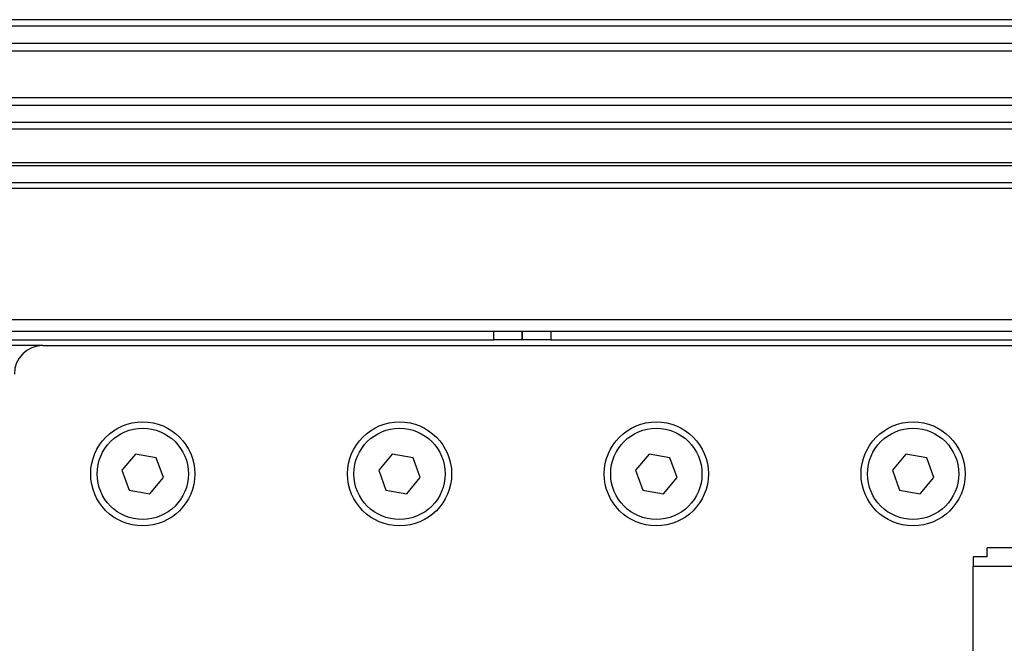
# Model space of a CAD drawing. Header units: millimetres. Extents: x 0 to 420, y 0 to 297.
# Tile 39 of 103: x 134 to 145, y 246 to 253. Entities that reach past the tile are written whole.
import ezdxf

# ---------------------------------------------------------------- set-up
doc = ezdxf.new("R2010")
doc.units = ezdxf.units.MM

msp = doc.modelspace()

# ---------------------------------------------------------------- linework, layer by layer
at = {"color": 7, "linetype": 'Continuous', "lineweight": 25}
for p, q in [((194.42757, 253.19657), (113.08491, 253.19657)), ((194.35518, 253.12361), (113.1573, 253.12361)), ((194.24607, 252.93567), (113.26641, 252.93567)), ((194.22146, 252.85071), (113.29102, 252.85071)), ((194.20743, 252.33505), (113.30504, 252.33505)), ((194.20743, 252.25009), (113.30504, 252.25009)), ((194.20743, 252.06215), (113.30504, 252.06215)), ((194.20743, 251.98919), (113.30504, 251.98919)), ((194.20743, 251.61878), (113.30504, 251.61878)), ((194.20743, 251.58671), (113.30504, 251.58671)), ((194.20743, 251.39805), (113.30504, 251.39805)), ((194.20743, 251.33517), (113.30504, 251.33517)), ((194.20743, 249.8888), (113.30504, 249.8888)), ((113.30504, 249.76303), (139.68557, 249.76303)), ((139.68557, 249.6687), (139.68557, 249.76303)), ((139.68557, 249.76303), (140, 249.76303)), ((140, 249.76303), (140, 249.6687)), ((140, 249.6687), (140, 249.76303)), ((140, 249.76303), (140.31443, 249.76303)), ((140.31443, 249.76303), (140.31443, 249.6687)), ((140.31443, 249.76303), (194.20743, 249.76303)), ((113.30504, 249.6687), (139.68557, 249.6687)), ((134.71761, 249.60581), (113.30504, 249.60581)), ((134.71761, 249.60581), (145.40817, 249.60581)), ((140, 249.6687), (139.68557, 249.6687)), ((140.31443, 249.6687), (140, 249.6687)), ((140.31443, 249.6687), (194.20743, 249.6687)), ((135.73864, 248.40924), (135.58927, 248.23124)), ((135.96747, 248.36888), (135.73864, 248.40924)), ((138.5685, 248.40924), (138.41913, 248.23124)), ((138.79733, 248.36888), (138.5685, 248.40924)), ((141.39835, 248.40924), (141.24898, 248.23124)), ((141.62718, 248.36888), (141.39835, 248.40924)), ((144.2282, 248.40924), (144.07883, 248.23124)), ((144.45704, 248.36888), (144.2282, 248.40924)), ((136.04694, 248.15052), (135.96747, 248.36888)), ((138.87679, 248.15052), (138.79733, 248.36888)), ((141.70665, 248.15052), (141.62718, 248.36888)), ((144.5365, 248.15052), (144.45704, 248.36888)), ((135.58927, 248.23124), (135.66873, 248.01289)), ((138.41913, 248.23124), (138.49859, 248.01289)), ((141.24898, 248.23124), (141.32844, 248.01289)), ((144.07883, 248.23124), (144.1583, 248.01289)), ((135.89757, 247.97253), (136.04694, 248.15052)), ((138.72742, 247.97253), (138.87679, 248.15052)), ((141.55728, 247.97253), (141.70665, 248.15052)), ((144.38713, 247.97253), (144.5365, 248.15052)), ((135.66873, 248.01289), (135.89757, 247.97253)), ((138.49859, 248.01289), (138.72742, 247.97253)), ((141.32844, 248.01289), (141.55728, 247.97253)), ((144.1583, 248.01289), (144.38713, 247.97253)), ((149.8416, 247.37457), (145.12518, 247.37457)), ((145.12518, 247.27676), (145.12518, 247.37457)), ((145.12518, 247.27676), (144.96797, 247.27676)), ((144.96797, 247.27676), (144.96797, 247.17291)), ((144.96797, 245.72559), (144.96797, 247.17291)), ((144.96797, 247.17291), (145.59682, 247.17291))]:
    msp.add_line(p, q, dxfattribs=at)
for centre, radius in [((135.8181, 248.19088), 0.57383), ((138.64796, 248.19088), 0.57383), ((141.47781, 248.19088), 0.57383), ((144.30767, 248.19088), 0.57383), ((135.8181, 248.19088), 0.50309), ((138.64796, 248.19088), 0.50309), ((141.47781, 248.19088), 0.50309), ((144.30767, 248.19088), 0.50309)]:
    msp.add_circle(centre, radius, dxfattribs=at)
msp.add_arc((134.71761, 249.29138), 0.31443, 90, 180, dxfattribs=at)

doc.saveas('drawing.dxf')
